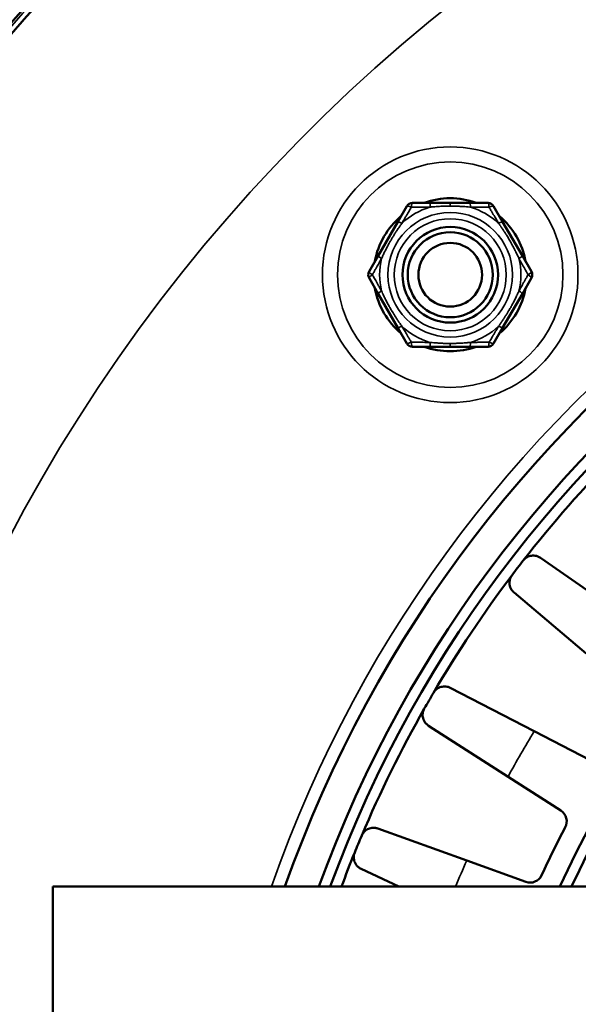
# Model space of a CAD drawing. Header units: millimetres. Extents: x 38 to 2514, y 38 to 1622.
# Tile 177 of 256: x 1006 to 1032, y 1344 to 1391. Entities that reach past the tile are written whole.
import ezdxf

# ---------------------------------------------------------------- set-up
doc = ezdxf.new("R2010")
doc.units = ezdxf.units.MM
doc.header["$LTSCALE"] = 7.692308
doc.layers.add('Visible (ISO)', color=7, linetype='Continuous', lineweight=50)
doc.layers.add('Visible Narrow (ISO)', color=7, linetype='Continuous', lineweight=35)

msp = doc.modelspace()

# ---------------------------------------------------------------- linework, layer by layer
at = {"layer": 'Visible (ISO)'}
for p, q in [((1023.3568, 1381.2663), (1023.7841, 1382.0063)), ((1024.0439, 1382.1563), (1024.8984, 1382.1563)), ((1024.8984, 1382.1563), (1025.825, 1382.1563)), ((1025.825, 1382.1563), (1026.7517, 1382.1563)), ((1026.7517, 1382.1563), (1027.6061, 1382.1563)), ((1027.8659, 1382.0063), (1028.2932, 1381.2663)), ((1022.4302, 1379.6613), (1023.3568, 1381.2663)), ((1028.2932, 1381.2663), (1029.2198, 1379.6613)), ((1022.003, 1378.9213), (1022.4302, 1379.6613)), ((1029.2198, 1379.6613), (1029.6471, 1378.9213)), ((1022.4302, 1377.8813), (1022.003, 1378.6213)), ((1029.6471, 1378.6213), (1029.2198, 1377.8813)), ((1023.3568, 1376.2763), (1022.4302, 1377.8813)), ((1029.2198, 1377.8813), (1028.2932, 1376.2763)), ((1023.7841, 1375.5363), (1023.3568, 1376.2763)), ((1028.2932, 1376.2763), (1027.8659, 1375.5363)), ((1024.8984, 1375.3863), (1024.0439, 1375.3863)), ((1025.825, 1375.3863), (1024.8984, 1375.3863)), ((1026.7517, 1375.3863), (1025.825, 1375.3863)), ((1027.6061, 1375.3863), (1026.7517, 1375.3863)), ((1033.7292, 1362.9112), (1030.0774, 1365.4501)), ((1032.2251, 1360.9511), (1028.8276, 1363.8213)), ((1029.7807, 1357.2927), (1025.8288, 1359.3333)), ((1028.5454, 1355.1531), (1024.8023, 1357.5552)), ((1032.4059, 1355.9372), (1029.7807, 1357.2927)), ((1028.5454, 1355.1531), (1031.0319, 1353.5573)), ((1026.5995, 1351.2069), (1022.415, 1352.7142)), ((1029.3791, 1350.2057), (1026.5994, 1351.207)), ((1023.4077, 1349.9809), (1021.6293, 1350.8174)), ((1035.1154, 1349.981), (1007.1154, 1349.981)), ((1007.1154, 1309.981), (1007.1154, 1349.981))]:
    msp.add_line(p, q, dxfattribs=at)
for centre, radius in [((1074.6154, 1329.981), 92.2022), ((1074.6154, 1329.981), 91.8592), ((1025.825, 1378.7713), 2.25), ((1025.825, 1378.7713), 2), ((1025.825, 1378.7713), 1.5)]:
    msp.add_circle(centre, radius, dxfattribs=at)
for centre, radius, start, end in [((1074.6154, 1329.981), 60, 19.471221, 160.528779), ((1074.6154, 1329.981), 58.5, 19.991476, 160.008524), ((1074.6154, 1329.981), 58.5, 19.991476, 160.008524), ((1074.6154, 1329.981), 58, 20.171271, 159.828729), ((1024.0439, 1381.8563), 0.3, 90, 150), ((1025.825, 1378.7713), 3.6, 70.09826, 109.90174), ((1027.6061, 1381.8563), 0.3, 30, 90), ((1025.825, 1378.7713), 3.6, 130.09826, 169.90174), ((1025.825, 1378.7713), 3.6, 10.09826, 49.90174), ((1022.2628, 1378.7713), 0.3, 150, 210), ((1029.3873, 1378.7713), 0.3, 330, 30), ((1025.825, 1378.7713), 3.6, 190.09826, 229.90174), ((1025.825, 1378.7713), 3.6, 310.09826, 349.90174), ((1074.6154, 1329.981), 48, 24.62432, 155.37568), ((1074.6154, 1329.981), 47.5, 24.90106, 155.09894), ((1024.0439, 1375.6863), 0.3, 210, 270), ((1027.6061, 1375.6863), 0.3, 270, 330), ((1025.825, 1378.7713), 3.6, 250.09826, 289.90174), ((1074.6154, 1329.981), 57.5, 135.430178, 142.069822), ((1074.6154, 1329.981), 57.5, 142.069822, 142.930178), ((1074.6154, 1329.981), 57.5, 142.930178, 149.569822), ((1074.6154, 1329.981), 57.5, 149.569822, 150.430178), ((1074.6154, 1329.981), 57.5, 150.430178, 157.069822), ((1030.7078, 1353.0523), 0.6, 332.28015, 57.30929), ((1074.6154, 1329.981), 49, 152.28015, 155.21985), ((1074.6154, 1329.981), 57.5, 157.069822, 157.930178), ((1074.6154, 1329.981), 57.5, 157.930178, 159.645594), ((1029.5824, 1350.7702), 0.6, 250.19071, 335.21985)]:
    msp.add_arc(centre, radius, start, end, dxfattribs=at)
for points in [[(1029.2617, 1365.3263), (1029.2824, 1365.352), (1029.3369, 1365.4108), (1029.4082, 1365.4633), (1029.4987, 1365.5124), (1029.5968, 1365.5444), (1029.7034, 1365.56), (1029.8187, 1365.5556), (1029.9425, 1365.5259), (1030.0324, 1365.4814), (1030.0774, 1365.4501)], [(1028.8276, 1363.8213), (1028.781, 1363.8606), (1028.7085, 1363.9458), (1028.6457, 1364.0741), (1028.6158, 1364.2006), (1028.6122, 1364.321), (1028.6326, 1364.4371), (1028.6674, 1364.5352), (1028.7135, 1364.6106), (1028.736, 1364.6413)], [(1025.0362, 1359.104), (1025.0534, 1359.1323), (1025.0997, 1359.1977), (1025.1636, 1359.2591), (1025.2469, 1359.3195), (1025.34, 1359.3641), (1025.4437, 1359.3935), (1025.5585, 1359.4041), (1025.6852, 1359.3908), (1025.7801, 1359.3584), (1025.8288, 1359.3333)], [(1024.8023, 1357.5552), (1024.7509, 1357.5882), (1024.6679, 1357.6632), (1024.5889, 1357.7822), (1024.5427, 1357.9037), (1024.5234, 1358.0226), (1024.5286, 1358.1403), (1024.5502, 1358.2421), (1024.5861, 1358.3229), (1024.6045, 1358.3563)], [(1021.659, 1352.3835), (1021.6724, 1352.4137), (1021.7098, 1352.4846), (1021.7651, 1352.5538), (1021.8398, 1352.6246), (1021.9263, 1352.6809), (1022.0252, 1352.7237), (1022.1377, 1352.7491), (1022.265, 1352.7525), (1022.3634, 1352.7328), (1022.4149, 1352.7142)], [(1021.6293, 1350.8174), (1021.574, 1350.8434), (1021.482, 1350.9069), (1021.3881, 1351.0146), (1021.3265, 1351.129), (1021.2918, 1351.2444), (1021.2816, 1351.3618), (1021.2897, 1351.4655), (1021.3148, 1351.5503), (1021.3286, 1351.5858)]]:
    msp.add_open_spline(points, degree=3, dxfattribs=at)
at = {"layer": 'Visible Narrow (ISO)'}
for p, q in [((1025.825, 1382.0031), (1025.825, 1382.1563)), ((1025.8454, 1375.5396), (1025.825, 1375.5396)), ((1025.825, 1375.5396), (1025.825, 1375.3863))]:
    msp.add_line(p, q, dxfattribs=at)
for centre, radius in [((1074.6154, 1329.981), 92.0855), ((1025.825, 1378.7713), 6.0142), ((1025.825, 1378.7713), 5.3071), ((1025.825, 1378.7713), 2.932), ((1025.825, 1378.7713), 2.6354)]:
    msp.add_circle(centre, radius, dxfattribs=at)
for centre, radius, start, end in [((1074.6154, 1329.981), 78.5, 11.218697, 168.781303), ((1074.6154, 1329.981), 60.6, 19.270779, 160.729221), ((1025.825, 1378.7713), 3.3225, 106.71895, 133.28105), ((1025.825, 1378.7713), 3.3225, 46.71895, 73.28105), ((1025.825, 1378.7713), 3.3225, 166.71895, 193.28105), ((1025.825, 1378.7713), 3.3225, 346.71895, 13.28105), ((1025.825, 1378.7713), 3.3225, 226.71895, 253.28105), ((1025.825, 1378.7713), 3.3225, 286.71895, 313.28105), ((1074.6154, 1329.981), 52.4984, 148.65166, 151.34834), ((1074.6154, 1329.981), 52.4984, 156.15166, 157.60658)]:
    msp.add_arc(centre, radius, start, end, dxfattribs=at)
for centre, major_axis, ratio, start_param, end_param in [((1024.0439, 1381.8563), (-0.2598, 0.15), 0.1766938, 5.0093802, 6.2831853), ((1024.0439, 1381.8563), (0, 0.3), 0.1766938, 0, 1.2738052), ((1024.8984, 1381.8563), (0, 0.3), 0.1027401, 0, 1.2412306), ((1026.7517, 1381.8563), (0, 0.3), 0.1027401, 5.0419547, 6.2831853), ((1027.6061, 1381.8563), (0, 0.3), 0.1766938, 5.0093802, 6.2831853), ((1027.6061, 1381.8563), (0.2598, 0.15), 0.1766938, 0, 1.2738051), ((1023.6167, 1381.1163), (-0.2598, 0.15), 0.1027401, 5.0419547, 6.2831853), ((1028.0334, 1381.1163), (0.2598, 0.15), 0.1027401, 0, 1.2412307), ((1022.69, 1379.5113), (-0.2598, 0.15), 0.1027401, 0, 1.2412307), ((1028.96, 1379.5113), (0.2598, 0.15), 0.1027401, 5.0419547, 6.2831853), ((1022.2628, 1378.7713), (-0.2598, 0.15), 0.1766938, 0, 1.2738052), ((1022.2628, 1378.7713), (-0.2598, -0.15), 0.1766938, 5.0093802, 6.2831853), ((1029.3873, 1378.7713), (0.2598, 0.15), 0.1766938, 5.0093802, 6.2831853), ((1029.3873, 1378.7713), (0.2598, -0.15), 0.1766938, 0, 1.2738052), ((1022.69, 1378.0313), (-0.2598, -0.15), 0.1027401, 5.0419547, 6.2831853), ((1028.96, 1378.0313), (0.2598, -0.15), 0.1027401, 0, 1.2412307), ((1023.6167, 1376.4263), (-0.2598, -0.15), 0.1027401, 0, 1.2412307), ((1028.0334, 1376.4263), (0.2598, -0.15), 0.1027401, 5.0419547, 6.2831853), ((1024.0439, 1375.6863), (-0.2598, -0.15), 0.1766938, 0, 1.2738051), ((1024.0439, 1375.6863), (0, -0.3), 0.1766938, 5.0093802, 6.2831853), ((1024.8984, 1375.6863), (0, -0.3), 0.1027401, 5.0419547, 6.2831853), ((1026.7517, 1375.6863), (0, -0.3), 0.1027401, 0, 1.2412306), ((1027.6061, 1375.6863), (0, -0.3), 0.1766938, 0, 1.2738052), ((1027.6061, 1375.6863), (0.2598, -0.15), 0.1766938, 5.0093802, 6.2831853)]:
    msp.add_ellipse(centre, major_axis=major_axis, ratio=ratio, start_param=start_param, end_param=end_param, dxfattribs=at)
for points, knots in [([(1023.5472, 1381.1901), (1023.5804, 1381.2466), (1023.6139, 1381.3035), (1023.6475, 1381.3604), (1023.6611, 1381.3835), (1023.6747, 1381.4065), (1023.6883, 1381.4295), (1023.7128, 1381.471), (1023.7373, 1381.5123), (1023.7622, 1381.5543), (1023.7851, 1381.5931), (1023.8084, 1381.6325), (1023.8326, 1381.6733), (1023.8678, 1381.7328), (1023.9048, 1381.7952), (1023.9433, 1381.86), (1023.9597, 1381.8876), (1023.9763, 1381.9157), (1023.9932, 1381.9441)], [0, 0, 0, 0, 0.23713594, 0.23713594, 0.23713594, 0.33333333, 0.33333333, 0.33333333, 0.50677606, 0.50677606, 0.50677606, 0.66666667, 0.66666667, 0.66666667, 0.90039892, 0.90039892, 0.90039892, 0.99999998, 0.99999998, 0.99999998, 0.99999998]), ([(1023.9932, 1381.9441), (1024.0515, 1381.9448), (1024.1072, 1381.9455), (1024.1607, 1381.9461), (1024.2142, 1381.9468), (1024.2653, 1381.9473), (1024.3141, 1381.9479), (1024.3629, 1381.9484), (1024.4094, 1381.9489), (1024.4535, 1381.9494), (1024.4976, 1381.9499), (1024.5393, 1381.9503), (1024.5787, 1381.9507), (1024.6181, 1381.9511), (1024.6552, 1381.9515), (1024.6898, 1381.9518), (1024.7245, 1381.9521), (1024.7568, 1381.9524), (1024.7867, 1381.9527), (1024.8166, 1381.953), (1024.844, 1381.9532), (1024.8692, 1381.9534)], [0, 0, 0, 0, 0.1428571, 0.1428571, 0.1428571, 0.2857143, 0.2857143, 0.2857143, 0.4285714, 0.4285714, 0.4285714, 0.5714286, 0.5714286, 0.5714286, 0.7142857, 0.7142857, 0.7142857, 0.8571429, 0.8571429, 0.8571429, 1, 1, 1, 1]), ([(1024.8692, 1381.9534), (1024.9239, 1381.9589), (1024.978, 1381.9639), (1025.0552, 1381.9705), (1025.0792, 1381.9725), (1025.145, 1381.9776), (1025.1863, 1381.9806), (1025.2607, 1381.9855), (1025.2937, 1381.9875), (1025.3683, 1381.9915), (1025.4101, 1381.9936), (1025.4888, 1381.9968), (1025.5254, 1381.9982), (1025.6182, 1382.0009), (1025.6755, 1382.002), (1025.7644, 1382.0029), (1025.7945, 1382.0031), (1025.825, 1382.0031)], [0.00000014, 0.00000014, 0.00000014, 0.00000014, 0.1716995, 0.1716995, 0.25, 0.25, 0.38899375, 0.38899375, 0.5, 0.5, 0.63616839, 0.63616839, 0.75, 0.75, 0.91685902, 0.91685902, 0.99999998, 0.99999998, 0.99999998, 0.99999998]), ([(1025.825, 1382.0031), (1025.8724, 1382.0031), (1025.9198, 1382.0027), (1026.0148, 1382.0012), (1026.0625, 1382.0001), (1026.1191, 1381.9983), (1026.1286, 1381.9979), (1026.1742, 1381.9964), (1026.21, 1381.9949), (1026.2813, 1381.9915), (1026.3168, 1381.9897), (1026.3833, 1381.9858), (1026.4142, 1381.9839), (1026.4938, 1381.9785), (1026.5432, 1381.9748), (1026.6438, 1381.9664), (1026.6949, 1381.9618), (1026.7582, 1381.9557), (1026.7695, 1381.9546), (1026.7808, 1381.9534)], [0, 0, 0, 0, 0.14984039, 0.14984039, 0.30246459, 0.30246459, 0.33333333, 0.33333333, 0.45112567, 0.45112567, 0.56756243, 0.56756243, 0.66666667, 0.66666667, 0.81796605, 0.81796605, 0.96756742, 0.96756742, 0.99999999, 0.99999999, 0.99999999, 0.99999999]), ([(1026.7808, 1381.9534), (1026.8391, 1381.9529), (1026.8949, 1381.9524), (1026.9483, 1381.9519), (1027.0017, 1381.9514), (1027.0527, 1381.9509), (1027.1013, 1381.9504), (1027.15, 1381.9499), (1027.1962, 1381.9494), (1027.2402, 1381.9489), (1027.2841, 1381.9485), (1027.3258, 1381.948), (1027.3651, 1381.9476), (1027.4044, 1381.9471), (1027.4414, 1381.9467), (1027.4761, 1381.9463), (1027.5108, 1381.9459), (1027.5432, 1381.9455), (1027.5733, 1381.9451), (1027.6034, 1381.9448), (1027.6313, 1381.9444), (1027.6568, 1381.9441)], [0, 0, 0, 0, 0.1428571, 0.1428571, 0.1428571, 0.2857143, 0.2857143, 0.2857143, 0.4285714, 0.4285714, 0.4285714, 0.5714286, 0.5714286, 0.5714286, 0.7142857, 0.7142857, 0.7142857, 0.8571429, 0.8571429, 0.8571429, 1, 1, 1, 1]), ([(1027.6568, 1381.9441), (1027.686, 1381.8951), (1027.7139, 1381.848), (1027.7407, 1381.8027), (1027.7676, 1381.7575), (1027.7933, 1381.7141), (1027.8179, 1381.6725), (1027.8425, 1381.631), (1027.866, 1381.5913), (1027.8884, 1381.5535), (1027.9107, 1381.5157), (1027.932, 1381.4798), (1027.9521, 1381.4457), (1027.9723, 1381.4117), (1027.9913, 1381.3795), (1028.0091, 1381.3492), (1028.027, 1381.3189), (1028.0438, 1381.2905), (1028.0594, 1381.264), (1028.075, 1381.2375), (1028.0895, 1381.2129), (1028.1029, 1381.1901)], [0, 0, 0, 0, 0.14285714, 0.14285714, 0.14285714, 0.28571429, 0.28571429, 0.28571429, 0.42857143, 0.42857143, 0.42857143, 0.57142857, 0.57142857, 0.57142857, 0.71428571, 0.71428571, 0.71428571, 0.85714286, 0.85714286, 0.85714286, 1, 1, 1, 1]), ([(1022.5913, 1379.5346), (1022.6062, 1379.5677), (1022.621, 1379.6001), (1022.6356, 1379.6315), (1022.6476, 1379.6575), (1022.6594, 1379.6828), (1022.6713, 1379.708), (1022.6738, 1379.7133), (1022.6763, 1379.7185), (1022.6788, 1379.7238), (1022.6932, 1379.7541), (1022.7078, 1379.7844), (1022.7224, 1379.8145), (1022.7371, 1379.8447), (1022.7519, 1379.8747), (1022.7669, 1379.9047), (1022.782, 1379.9348), (1022.7972, 1379.9649), (1022.8126, 1379.995), (1022.828, 1380.025), (1022.8436, 1380.0549), (1022.8593, 1380.0847), (1022.8741, 1380.1128), (1022.889, 1380.1408), (1022.9044, 1380.1691), (1022.9192, 1380.1965), (1022.9343, 1380.2242), (1022.9501, 1380.2527), (1022.9527, 1380.2573), (1022.9552, 1380.2619), (1022.9578, 1380.2665), (1022.9721, 1380.2922), (1022.9869, 1380.3186), (1023.0025, 1380.3459), (1023.0061, 1380.3521), (1023.0096, 1380.3584), (1023.0133, 1380.3647), (1023.0291, 1380.3924), (1023.0458, 1380.4211), (1023.0635, 1380.4512), (1023.0677, 1380.4582), (1023.0718, 1380.4653), (1023.0761, 1380.4725), (1023.0985, 1380.5104), (1023.1226, 1380.5503), (1023.1484, 1380.5925), (1023.1742, 1380.6346), (1023.2019, 1380.6788), (1023.2312, 1380.7248), (1023.2568, 1380.765), (1023.2837, 1380.8065), (1023.3121, 1380.8495), (1023.3163, 1380.8559), (1023.3205, 1380.8622), (1023.3248, 1380.8686), (1023.3578, 1380.9184), (1023.3927, 1380.9701), (1023.4297, 1381.0236), (1023.4559, 1381.0615), (1023.4831, 1381.1004), (1023.5114, 1381.1402), (1023.5231, 1381.1567), (1023.5351, 1381.1733), (1023.5472, 1381.1901)], [0, 0, 0, 0, 0.06666667, 0.06666667, 0.06666667, 0.12180666, 0.12180666, 0.12180666, 0.13333333, 0.13333333, 0.13333333, 0.2, 0.2, 0.2, 0.26666667, 0.26666667, 0.26666667, 0.33333333, 0.33333333, 0.33333333, 0.4, 0.4, 0.4, 0.46276817, 0.46276817, 0.46276817, 0.52354494, 0.52354494, 0.52354494, 0.53333333, 0.53333333, 0.53333333, 0.58768376, 0.58768376, 0.58768376, 0.6, 0.6, 0.6, 0.65406285, 0.65406285, 0.65406285, 0.66666667, 0.66666667, 0.66666667, 0.73333333, 0.73333333, 0.73333333, 0.8, 0.8, 0.8, 0.8580812, 0.8580812, 0.8580812, 0.86666667, 0.86666667, 0.86666667, 0.93333333, 0.93333333, 0.93333333, 0.98048823, 0.98048823, 0.98048823, 1, 1, 1, 1]), ([(1028.1029, 1381.1901), (1028.132, 1381.1496), (1028.1601, 1381.11), (1028.1871, 1381.0714), (1028.1965, 1381.058), (1028.2057, 1381.0447), (1028.2148, 1381.0316), (1028.2444, 1380.9888), (1028.2728, 1380.9471), (1028.3, 1380.9066), (1028.3054, 1380.8986), (1028.3107, 1380.8906), (1028.316, 1380.8827), (1028.343, 1380.8421), (1028.3687, 1380.8028), (1028.3931, 1380.7649), (1028.3976, 1380.7579), (1028.4021, 1380.751), (1028.4065, 1380.7441), (1028.4349, 1380.6998), (1028.4614, 1380.6576), (1028.4862, 1380.6175), (1028.5076, 1380.5829), (1028.5276, 1380.5499), (1028.5466, 1380.5184), (1028.5497, 1380.5133), (1028.5527, 1380.5082), (1028.5557, 1380.5032), (1028.5733, 1380.4737), (1028.59, 1380.4454), (1028.606, 1380.418), (1028.6096, 1380.4118), (1028.6132, 1380.4056), (1028.6167, 1380.3995), (1028.6329, 1380.3715), (1028.6484, 1380.3444), (1028.6635, 1380.3178), (1028.6662, 1380.313), (1028.6689, 1380.3082), (1028.6716, 1380.3035), (1028.6867, 1380.2765), (1028.7014, 1380.2501), (1028.7159, 1380.2237), (1028.7182, 1380.2197), (1028.7204, 1380.2156), (1028.7226, 1380.2115), (1028.7393, 1380.1811), (1028.7556, 1380.1508), (1028.7718, 1380.1204), (1028.7881, 1380.09), (1028.8041, 1380.0594), (1028.82, 1380.0288), (1028.8358, 1379.9982), (1028.8515, 1379.9676), (1028.8669, 1379.9371), (1028.8799, 1379.9112), (1028.8928, 1379.8853), (1028.9057, 1379.8591), (1028.908, 1379.8545), (1028.9103, 1379.8498), (1028.9126, 1379.8451), (1028.9264, 1379.8172), (1028.9402, 1379.7887), (1028.9542, 1379.7594), (1028.9558, 1379.7561), (1028.9573, 1379.7529), (1028.9589, 1379.7497), (1028.9722, 1379.7219), (1028.9857, 1379.6933), (1028.9996, 1379.6635), (1029.0021, 1379.6581), (1029.0047, 1379.6526), (1029.0072, 1379.6471), (1029.0238, 1379.6114), (1029.041, 1379.5738), (1029.0587, 1379.5346)], [0, 0, 0, 0, 0.04954673, 0.04954673, 0.04954673, 0.06666667, 0.06666667, 0.06666667, 0.12231434, 0.12231434, 0.12231434, 0.13333333, 0.13333333, 0.13333333, 0.18962536, 0.18962536, 0.18962536, 0.2, 0.2, 0.2, 0.26666667, 0.26666667, 0.26666667, 0.32406936, 0.32406936, 0.32406936, 0.33333333, 0.33333333, 0.33333333, 0.38770297, 0.38770297, 0.38770297, 0.4, 0.4, 0.4, 0.45646382, 0.45646382, 0.45646382, 0.46666667, 0.46666667, 0.46666667, 0.52437204, 0.52437204, 0.52437204, 0.53333333, 0.53333333, 0.53333333, 0.6, 0.6, 0.6, 0.66666667, 0.66666667, 0.66666667, 0.73333333, 0.73333333, 0.73333333, 0.78993551, 0.78993551, 0.78993551, 0.8, 0.8, 0.8, 0.86006323, 0.86006323, 0.86006323, 0.86666667, 0.86666667, 0.86666667, 0.9231002, 0.9231002, 0.9231002, 0.93333333, 0.93333333, 0.93333333, 1, 1, 1, 1]), ([(1022.1614, 1378.7713), (1022.1895, 1378.8214), (1022.2164, 1378.8694), (1022.2423, 1378.9155), (1022.2682, 1378.9615), (1022.293, 1379.0057), (1022.3168, 1379.0479), (1022.3405, 1379.0901), (1022.3632, 1379.1304), (1022.3848, 1379.1687), (1022.4063, 1379.207), (1022.4268, 1379.2434), (1022.4462, 1379.2778), (1022.4656, 1379.3122), (1022.484, 1379.3447), (1022.5012, 1379.3752), (1022.5184, 1379.4057), (1022.5346, 1379.4343), (1022.5496, 1379.4608), (1022.5646, 1379.4874), (1022.5785, 1379.512), (1022.5913, 1379.5346)], [0, 0, 0, 0, 0.1428571, 0.1428571, 0.1428571, 0.2857143, 0.2857143, 0.2857143, 0.4285714, 0.4285714, 0.4285714, 0.5714286, 0.5714286, 0.5714286, 0.7142857, 0.7142857, 0.7142857, 0.8571429, 0.8571429, 0.8571429, 1, 1, 1, 1]), ([(1029.0587, 1379.5346), (1029.1041, 1379.4545), (1029.15, 1379.3732), (1029.1955, 1379.2926), (1029.2409, 1379.2119), (1029.286, 1379.1319), (1029.3344, 1379.0459), (1029.3828, 1378.9598), (1029.4345, 1378.8679), (1029.4886, 1378.7713)], [0, 0, 0, 0, 0.33333333, 0.33333333, 0.33333333, 0.66666667, 0.66666667, 0.66666667, 0.99999998, 0.99999998, 0.99999998, 0.99999998]), ([(1022.5913, 1378.0081), (1022.5591, 1378.065), (1022.5266, 1378.1224), (1022.4942, 1378.1798), (1022.481, 1378.2033), (1022.4678, 1378.2267), (1022.4546, 1378.2501), (1022.4309, 1378.292), (1022.4074, 1378.3337), (1022.3835, 1378.3762), (1022.3614, 1378.4155), (1022.3389, 1378.4555), (1022.3156, 1378.4968), (1022.2818, 1378.557), (1022.2463, 1378.6201), (1022.2095, 1378.6857), (1022.1937, 1378.7138), (1022.1777, 1378.7424), (1022.1614, 1378.7713)], [0, 0, 0, 0, 0.23660454, 0.23660454, 0.23660454, 0.33333333, 0.33333333, 0.33333333, 0.50646934, 0.50646934, 0.50646934, 0.66666667, 0.66666667, 0.66666667, 0.89995691, 0.89995691, 0.89995691, 0.99999998, 0.99999998, 0.99999998, 0.99999998]), ([(1029.4886, 1378.7713), (1029.4605, 1378.7213), (1029.4336, 1378.6733), (1029.4077, 1378.6272), (1029.3818, 1378.5811), (1029.357, 1378.537), (1029.3333, 1378.4948), (1029.3095, 1378.4526), (1029.2869, 1378.4123), (1029.2653, 1378.374), (1029.2437, 1378.3357), (1029.2232, 1378.2993), (1029.2038, 1378.2649), (1029.1844, 1378.2305), (1029.1661, 1378.198), (1029.1488, 1378.1675), (1029.1316, 1378.137), (1029.1155, 1378.1084), (1029.1005, 1378.0819), (1029.0854, 1378.0553), (1029.0715, 1378.0307), (1029.0587, 1378.0081)], [0, 0, 0, 0, 0.1428571, 0.1428571, 0.1428571, 0.2857143, 0.2857143, 0.2857143, 0.4285714, 0.4285714, 0.4285714, 0.5714286, 0.5714286, 0.5714286, 0.7142857, 0.7142857, 0.7142857, 0.8571429, 0.8571429, 0.8571429, 1, 1, 1, 1]), ([(1023.5472, 1376.3525), (1023.5079, 1376.4071), (1023.4707, 1376.4599), (1023.4352, 1376.5111), (1023.4056, 1376.5539), (1023.3772, 1376.5956), (1023.3501, 1376.6361), (1023.3447, 1376.6441), (1023.3393, 1376.6521), (1023.3341, 1376.66), (1023.3071, 1376.7006), (1023.2813, 1376.7399), (1023.2569, 1376.7778), (1023.2524, 1376.7848), (1023.2479, 1376.7917), (1023.2435, 1376.7986), (1023.2151, 1376.8429), (1023.1886, 1376.8851), (1023.1638, 1376.9252), (1023.1425, 1376.9598), (1023.1224, 1376.9927), (1023.1034, 1377.0243), (1023.1004, 1377.0294), (1023.0973, 1377.0345), (1023.0943, 1377.0395), (1023.0767, 1377.069), (1023.06, 1377.0973), (1023.0441, 1377.1247), (1023.0404, 1377.1309), (1023.0369, 1377.1371), (1023.0333, 1377.1432), (1023.0171, 1377.1712), (1023.0016, 1377.1983), (1022.9866, 1377.2249), (1022.9839, 1377.2297), (1022.9812, 1377.2345), (1022.9785, 1377.2392), (1022.9633, 1377.2662), (1022.9486, 1377.2926), (1022.9341, 1377.3189), (1022.9319, 1377.323), (1022.9296, 1377.3271), (1022.9274, 1377.3312), (1022.9108, 1377.3616), (1022.8944, 1377.3919), (1022.8782, 1377.4223), (1022.862, 1377.4527), (1022.8459, 1377.4833), (1022.8301, 1377.5139), (1022.8142, 1377.5444), (1022.7986, 1377.5751), (1022.7832, 1377.6056), (1022.7701, 1377.6315), (1022.7572, 1377.6573), (1022.7443, 1377.6835), (1022.742, 1377.6882), (1022.7397, 1377.6929), (1022.7374, 1377.6975), (1022.7237, 1377.7255), (1022.7099, 1377.7539), (1022.6958, 1377.7833), (1022.6942, 1377.7865), (1022.6927, 1377.7898), (1022.6911, 1377.793), (1022.6779, 1377.8208), (1022.6643, 1377.8494), (1022.6504, 1377.8792), (1022.6479, 1377.8846), (1022.6454, 1377.8901), (1022.6428, 1377.8956), (1022.6262, 1377.9313), (1022.609, 1377.9689), (1022.5913, 1378.0081)], [0, 0, 0, 0, 0.06666667, 0.06666667, 0.06666667, 0.12231434, 0.12231434, 0.12231434, 0.13333333, 0.13333333, 0.13333333, 0.18962536, 0.18962536, 0.18962536, 0.2, 0.2, 0.2, 0.26666667, 0.26666667, 0.26666667, 0.32406936, 0.32406936, 0.32406936, 0.33333333, 0.33333333, 0.33333333, 0.38770297, 0.38770297, 0.38770297, 0.4, 0.4, 0.4, 0.45646382, 0.45646382, 0.45646382, 0.46666667, 0.46666667, 0.46666667, 0.52437204, 0.52437204, 0.52437204, 0.53333333, 0.53333333, 0.53333333, 0.6, 0.6, 0.6, 0.66666667, 0.66666667, 0.66666667, 0.73333333, 0.73333333, 0.73333333, 0.78993551, 0.78993551, 0.78993551, 0.8, 0.8, 0.8, 0.86006323, 0.86006323, 0.86006323, 0.86666667, 0.86666667, 0.86666667, 0.9231002, 0.9231002, 0.9231002, 0.93333333, 0.93333333, 0.93333333, 0.99999999, 0.99999999, 0.99999999, 0.99999999]), ([(1029.0587, 1378.0081), (1029.0438, 1377.975), (1029.029, 1377.9426), (1029.0145, 1377.9112), (1029.0024, 1377.8852), (1028.9906, 1377.8599), (1028.9787, 1377.8347), (1028.9762, 1377.8294), (1028.9737, 1377.8242), (1028.9712, 1377.8189), (1028.9568, 1377.7885), (1028.9423, 1377.7583), (1028.9276, 1377.7282), (1028.9129, 1377.698), (1028.8981, 1377.668), (1028.8831, 1377.6379), (1028.8681, 1377.6079), (1028.8528, 1377.5777), (1028.8374, 1377.5477), (1028.822, 1377.5177), (1028.8065, 1377.4878), (1028.7907, 1377.4579), (1028.7759, 1377.4299), (1028.761, 1377.4019), (1028.7457, 1377.3735), (1028.7309, 1377.3461), (1028.7157, 1377.3184), (1028.6999, 1377.29), (1028.6974, 1377.2854), (1028.6948, 1377.2808), (1028.6922, 1377.2762), (1028.6779, 1377.2505), (1028.6631, 1377.2241), (1028.6475, 1377.1968), (1028.644, 1377.1906), (1028.6404, 1377.1843), (1028.6368, 1377.178), (1028.6209, 1377.1503), (1028.6042, 1377.1216), (1028.5865, 1377.0915), (1028.5824, 1377.0845), (1028.5782, 1377.0774), (1028.574, 1377.0702), (1028.5515, 1377.0323), (1028.5275, 1376.9923), (1028.5016, 1376.9502), (1028.4758, 1376.9081), (1028.4482, 1376.8639), (1028.4188, 1376.8178), (1028.3932, 1376.7777), (1028.3663, 1376.7361), (1028.3379, 1376.6932), (1028.3338, 1376.6868), (1028.3295, 1376.6804), (1028.3253, 1376.674), (1028.2994, 1376.6351), (1028.2724, 1376.5949), (1028.2441, 1376.5537), (1028.2363, 1376.5422), (1028.2284, 1376.5307), (1028.2203, 1376.519), (1028.1941, 1376.4812), (1028.1669, 1376.4423), (1028.1386, 1376.4025), (1028.1269, 1376.386), (1028.115, 1376.3694), (1028.1029, 1376.3525)], [0, 0, 0, 0, 0.06666667, 0.06666667, 0.06666667, 0.12180666, 0.12180666, 0.12180666, 0.13333333, 0.13333333, 0.13333333, 0.2, 0.2, 0.2, 0.26666667, 0.26666667, 0.26666667, 0.33333333, 0.33333333, 0.33333333, 0.4, 0.4, 0.4, 0.46276817, 0.46276817, 0.46276817, 0.52354494, 0.52354494, 0.52354494, 0.53333333, 0.53333333, 0.53333333, 0.58768376, 0.58768376, 0.58768376, 0.6, 0.6, 0.6, 0.65406285, 0.65406285, 0.65406285, 0.66666667, 0.66666667, 0.66666667, 0.73333333, 0.73333333, 0.73333333, 0.8, 0.8, 0.8, 0.8580812, 0.8580812, 0.8580812, 0.86666667, 0.86666667, 0.86666667, 0.91885861, 0.91885861, 0.91885861, 0.93333333, 0.93333333, 0.93333333, 0.98048823, 0.98048823, 0.98048823, 1, 1, 1, 1]), ([(1023.9932, 1375.5985), (1023.9641, 1375.6476), (1023.9361, 1375.6947), (1023.9093, 1375.74), (1023.8825, 1375.7852), (1023.8567, 1375.8286), (1023.8321, 1375.8702), (1023.8075, 1375.9117), (1023.784, 1375.9514), (1023.7617, 1375.9892), (1023.7393, 1376.027), (1023.718, 1376.0629), (1023.6979, 1376.097), (1023.6778, 1376.131), (1023.6588, 1376.1632), (1023.6409, 1376.1935), (1023.623, 1376.2238), (1023.6062, 1376.2522), (1023.5906, 1376.2787), (1023.575, 1376.3052), (1023.5605, 1376.3298), (1023.5472, 1376.3525)], [0, 0, 0, 0, 0.14285714, 0.14285714, 0.14285714, 0.28571429, 0.28571429, 0.28571429, 0.42857143, 0.42857143, 0.42857143, 0.57142857, 0.57142857, 0.57142857, 0.71428571, 0.71428571, 0.71428571, 0.85714286, 0.85714286, 0.85714286, 1, 1, 1, 1]), ([(1028.1029, 1376.3525), (1028.0697, 1376.2961), (1028.0361, 1376.2392), (1028.0025, 1376.1823), (1027.9889, 1376.1592), (1027.9753, 1376.1362), (1027.9617, 1376.1132), (1027.9372, 1376.0717), (1027.9128, 1376.0304), (1027.8879, 1375.9883), (1027.8649, 1375.9496), (1027.8416, 1375.9102), (1027.8175, 1375.8694), (1027.7822, 1375.8099), (1027.7452, 1375.7475), (1027.7067, 1375.6827), (1027.6904, 1375.6551), (1027.6737, 1375.627), (1027.6568, 1375.5985)], [0, 0, 0, 0, 0.23713594, 0.23713594, 0.23713594, 0.33333333, 0.33333333, 0.33333333, 0.50677606, 0.50677606, 0.50677606, 0.66666667, 0.66666667, 0.66666667, 0.90039892, 0.90039892, 0.90039892, 0.99999998, 0.99999998, 0.99999998, 0.99999998]), ([(1024.8692, 1375.5893), (1024.811, 1375.5897), (1024.7551, 1375.5902), (1024.7017, 1375.5908), (1024.6483, 1375.5913), (1024.5973, 1375.5918), (1024.5487, 1375.5923), (1024.5001, 1375.5928), (1024.4538, 1375.5933), (1024.4098, 1375.5937), (1024.3659, 1375.5942), (1024.3243, 1375.5947), (1024.285, 1375.5951), (1024.2457, 1375.5956), (1024.2087, 1375.596), (1024.174, 1375.5964), (1024.1393, 1375.5968), (1024.1069, 1375.5972), (1024.0767, 1375.5975), (1024.0466, 1375.5979), (1024.0187, 1375.5982), (1023.9932, 1375.5985)], [0, 0, 0, 0, 0.1428571, 0.1428571, 0.1428571, 0.2857143, 0.2857143, 0.2857143, 0.4285714, 0.4285714, 0.4285714, 0.5714286, 0.5714286, 0.5714286, 0.7142857, 0.7142857, 0.7142857, 0.8571429, 0.8571429, 0.8571429, 1, 1, 1, 1]), ([(1025.825, 1375.5396), (1025.7776, 1375.5396), (1025.7302, 1375.54), (1025.6352, 1375.5415), (1025.5876, 1375.5426), (1025.531, 1375.5444), (1025.5215, 1375.5447), (1025.4758, 1375.5463), (1025.4401, 1375.5478), (1025.3688, 1375.5511), (1025.3333, 1375.553), (1025.2668, 1375.5569), (1025.2358, 1375.5588), (1025.1562, 1375.5642), (1025.1068, 1375.5679), (1025.0063, 1375.5762), (1024.9552, 1375.5808), (1024.8919, 1375.587), (1024.8806, 1375.5881), (1024.8692, 1375.5893)], [0, 0, 0, 0, 0.14984039, 0.14984039, 0.30246459, 0.30246459, 0.33333333, 0.33333333, 0.45112567, 0.45112567, 0.56756243, 0.56756243, 0.66666667, 0.66666667, 0.81796605, 0.81796605, 0.96756742, 0.96756742, 0.99999999, 0.99999999, 0.99999999, 0.99999999]), ([(1026.7808, 1375.5893), (1026.7261, 1375.5838), (1026.672, 1375.5787), (1026.5948, 1375.5722), (1026.5708, 1375.5702), (1026.505, 1375.5651), (1026.4637, 1375.5621), (1026.3894, 1375.5572), (1026.3563, 1375.5552), (1026.2818, 1375.5511), (1026.24, 1375.5491), (1026.1612, 1375.5458), (1026.1246, 1375.5445), (1026.0315, 1375.5418), (1025.9738, 1375.5406), (1025.8914, 1375.5398), (1025.8686, 1375.5397), (1025.8454, 1375.5396)], [0.00000014, 0.00000014, 0.00000014, 0.00000014, 0.1716995, 0.1716995, 0.25, 0.25, 0.38899375, 0.38899375, 0.5, 0.5, 0.63616839, 0.63616839, 0.75, 0.75, 0.91793949, 0.91793949, 0.98139882, 0.98139882, 0.98139882, 0.98139882]), ([(1027.6568, 1375.5985), (1027.5986, 1375.5978), (1027.5428, 1375.5972), (1027.4893, 1375.5966), (1027.4359, 1375.5959), (1027.3847, 1375.5953), (1027.3359, 1375.5948), (1027.2871, 1375.5942), (1027.2407, 1375.5937), (1027.1966, 1375.5933), (1027.1525, 1375.5928), (1027.1107, 1375.5924), (1027.0713, 1375.592), (1027.0319, 1375.5916), (1026.9949, 1375.5912), (1026.9602, 1375.5909), (1026.9255, 1375.5905), (1026.8932, 1375.5902), (1026.8634, 1375.59), (1026.8335, 1375.5897), (1026.806, 1375.5895), (1026.7808, 1375.5893)], [0, 0, 0, 0, 0.1428571, 0.1428571, 0.1428571, 0.2857143, 0.2857143, 0.2857143, 0.4285714, 0.4285714, 0.4285714, 0.5714286, 0.5714286, 0.5714286, 0.7142857, 0.7142857, 0.7142857, 0.8571429, 0.8571429, 0.8571429, 1, 1, 1, 1])]:
    msp.add_open_spline(points, degree=3, knots=knots, dxfattribs=at)

doc.saveas('drawing.dxf')
